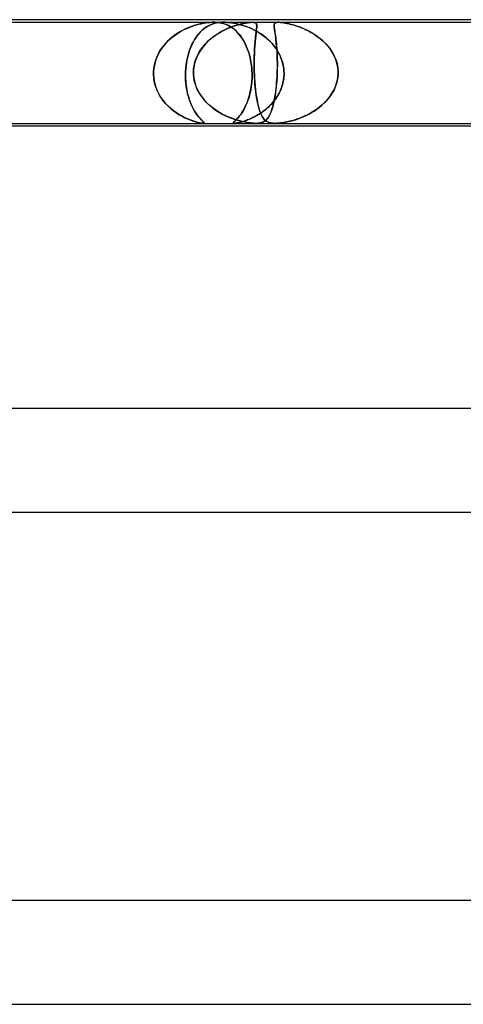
# Model space of a CAD drawing. Header units: millimetres. Extents: x -660 to 660, y -2 to 380.
# Tile 49 of 103: x -107 to -89, y 342 to 380. Entities that reach past the tile are written whole.
import ezdxf

# ---------------------------------------------------------------- set-up
doc = ezdxf.new("R2010")
doc.units = ezdxf.units.MM
doc.layers.add('HIDDEN', color=7, linetype='Continuous')
doc.layers.add('THICK', color=7, linetype='Continuous')

msp = doc.modelspace()

# ---------------------------------------------------------------- linework, layer by layer
at = {"layer": 'HIDDEN'}
for p, q in [((-111.053, 379.9), (-99.079, 379.9)), ((-100.147, 379.654), (-100.253, 379.602)), ((-100.226, 379.616), (-100.127, 379.663)), ((-100.042, 379.699), (-100.147, 379.654)), ((-100.127, 379.663), (-100.03, 379.704)), ((-99.939, 379.739), (-100.042, 379.699)), ((-100.03, 379.704), (-99.934, 379.741)), ((-99.838, 379.773), (-99.939, 379.739)), ((-99.934, 379.741), (-99.84, 379.772)), ((-99.84, 379.772), (-99.749, 379.8)), ((-99.74, 379.802), (-99.838, 379.773)), ((-99.749, 379.8), (-99.659, 379.824)), ((-99.642, 379.828), (-99.74, 379.802)), ((-99.659, 379.824), (-99.566, 379.845)), ((-99.547, 379.849), (-99.642, 379.828)), ((-99.566, 379.845), (-99.472, 379.863)), ((-99.454, 379.867), (-99.547, 379.849)), ((-99.467, 379.642), (-99.52, 379.596)), ((-99.508, 379.607), (-99.451, 379.654)), ((-99.472, 379.863), (-99.378, 379.878)), ((-99.413, 379.683), (-99.467, 379.642)), ((-99.366, 379.88), (-99.454, 379.867)), ((-99.451, 379.654), (-99.393, 379.697)), ((-99.359, 379.72), (-99.413, 379.683)), ((-99.393, 379.697), (-99.335, 379.735)), ((-99.378, 379.878), (-99.292, 379.889)), ((-99.286, 379.889), (-99.366, 379.88)), ((-99.305, 379.752), (-99.359, 379.72)), ((-99.335, 379.735), (-99.277, 379.767)), ((-99.251, 379.781), (-99.305, 379.752)), ((-99.292, 379.889), (-99.213, 379.895)), ((-99.212, 379.895), (-99.286, 379.889)), ((-99.277, 379.767), (-99.219, 379.796)), ((-99.197, 379.806), (-99.251, 379.781)), ((-99.219, 379.796), (-99.162, 379.82)), ((-99.213, 379.895), (-99.141, 379.899)), ((-99.145, 379.899), (-99.212, 379.895)), ((-99.142, 379.827), (-99.197, 379.806)), ((-99.162, 379.82), (-99.101, 379.841)), ((-99.082, 379.9), (-99.145, 379.899)), ((-99.083, 379.847), (-99.142, 379.827)), ((-99.141, 379.899), (-99.075, 379.9)), ((-99.101, 379.841), (-99.036, 379.86)), ((-99.021, 379.864), (-99.083, 379.847)), ((-99.018, 379.899), (-99.082, 379.9)), ((-99.079, 379.9), (-98.692, 379.9)), ((-99.075, 379.9), (-99.014, 379.899)), ((-99.036, 379.86), (-98.967, 379.876)), ((-98.955, 379.878), (-99.021, 379.864)), ((-98.953, 379.895), (-99.018, 379.899)), ((-99.014, 379.899), (-98.953, 379.895)), ((-98.967, 379.876), (-98.897, 379.887)), ((-98.889, 379.888), (-98.955, 379.878)), ((-98.886, 379.889), (-98.953, 379.895)), ((-98.953, 379.895), (-98.891, 379.889)), ((-98.897, 379.887), (-98.827, 379.895)), ((-98.891, 379.889), (-98.827, 379.88)), ((-98.823, 379.895), (-98.889, 379.888)), ((-98.817, 379.878), (-98.886, 379.889)), ((-98.827, 379.895), (-98.759, 379.899)), ((-98.827, 379.88), (-98.761, 379.867)), ((-98.759, 379.899), (-98.823, 379.895)), ((-98.748, 379.863), (-98.817, 379.878)), ((-98.761, 379.867), (-98.695, 379.849)), ((-98.759, 379.899), (-98.691, 379.9)), ((-98.694, 379.9), (-98.759, 379.899)), ((-98.682, 379.845), (-98.748, 379.863)), ((-98.576, 379.644), (-98.73, 379.568)), ((-98.704, 379.582), (-98.626, 379.62)), ((-98.695, 379.849), (-98.63, 379.828)), ((-98.624, 379.899), (-98.694, 379.9)), ((-98.692, 379.9), (-86.718, 379.9)), ((-98.691, 379.9), (-98.623, 379.899)), ((-98.619, 379.824), (-98.682, 379.845)), ((-98.63, 379.828), (-98.566, 379.802)), ((-98.626, 379.62), (-98.55, 379.656)), ((-98.547, 379.895), (-98.624, 379.899)), ((-98.623, 379.899), (-98.552, 379.895)), ((-98.56, 379.8), (-98.619, 379.824)), ((-98.425, 379.708), (-98.576, 379.644)), ((-98.566, 379.802), (-98.504, 379.773)), ((-98.503, 379.772), (-98.56, 379.8)), ((-98.552, 379.895), (-98.475, 379.888)), ((-98.55, 379.656), (-98.475, 379.688)), ((-98.465, 379.887), (-98.547, 379.895)), ((-98.504, 379.773), (-98.442, 379.739)), ((-98.445, 379.741), (-98.503, 379.772)), ((-98.475, 379.888), (-98.391, 379.878)), ((-98.475, 379.688), (-98.401, 379.717)), ((-98.374, 379.876), (-98.465, 379.887)), ((-98.388, 379.704), (-98.445, 379.741)), ((-98.442, 379.739), (-98.38, 379.699)), ((-98.28, 379.76), (-98.425, 379.708)), ((-98.401, 379.717), (-98.328, 379.744)), ((-98.391, 379.878), (-98.302, 379.864)), ((-98.33, 379.663), (-98.388, 379.704)), ((-98.38, 379.699), (-98.318, 379.654)), ((-98.281, 379.86), (-98.374, 379.876)), ((-98.272, 379.616), (-98.33, 379.663)), ((-98.328, 379.744), (-98.258, 379.768)), ((-98.318, 379.654), (-98.256, 379.602)), ((-98.302, 379.864), (-98.213, 379.847)), ((-98.188, 379.841), (-98.281, 379.86)), ((-98.142, 379.803), (-98.28, 379.76)), ((-98.258, 379.768), (-98.189, 379.789)), ((-98.213, 379.847), (-98.127, 379.827)), ((-98.189, 379.789), (-98.123, 379.808)), ((-98.096, 379.82), (-98.188, 379.841)), ((-98.011, 379.838), (-98.142, 379.803)), ((-98.127, 379.827), (-98.043, 379.806)), ((-98.123, 379.808), (-98.06, 379.825)), ((-98.007, 379.796), (-98.096, 379.82)), ((-98.06, 379.825), (-97.994, 379.842)), ((-98.043, 379.806), (-97.957, 379.781)), ((-97.889, 379.864), (-98.011, 379.838)), ((-97.914, 379.767), (-98.007, 379.796)), ((-97.994, 379.842), (-97.923, 379.857)), ((-97.957, 379.781), (-97.87, 379.752)), ((-97.923, 379.857), (-97.85, 379.871)), ((-97.82, 379.735), (-97.914, 379.767)), ((-97.786, 379.882), (-97.889, 379.864)), ((-97.87, 379.752), (-97.78, 379.72)), ((-97.85, 379.871), (-97.777, 379.883)), ((-97.723, 379.697), (-97.82, 379.735)), ((-97.705, 379.893), (-97.786, 379.882)), ((-97.78, 379.72), (-97.689, 379.683)), ((-97.777, 379.883), (-97.707, 379.893)), ((-97.625, 379.654), (-97.723, 379.697)), ((-97.707, 379.893), (-97.642, 379.898)), ((-97.642, 379.898), (-97.705, 379.893)), ((-97.689, 379.683), (-97.597, 379.642)), ((-97.587, 379.9), (-97.642, 379.898)), ((-97.642, 379.898), (-97.587, 379.9)), ((-97.525, 379.607), (-97.625, 379.654)), ((-97.597, 379.642), (-97.505, 379.596)), ((-97.541, 379.898), (-97.587, 379.9)), ((-97.587, 379.9), (-97.542, 379.898)), ((-97.542, 379.898), (-97.504, 379.893)), ((-97.504, 379.893), (-97.541, 379.898)), ((-97.475, 379.883), (-97.504, 379.893)), ((-97.504, 379.893), (-97.472, 379.882)), ((-97.454, 379.871), (-97.475, 379.883)), ((-97.472, 379.882), (-97.446, 379.864)), ((-97.44, 379.857), (-97.454, 379.871)), ((-97.446, 379.864), (-97.429, 379.838)), ((-97.43, 379.842), (-97.44, 379.857)), ((-97.425, 379.644), (-97.434, 379.568)), ((-97.432, 379.582), (-97.427, 379.62)), ((-97.424, 379.825), (-97.43, 379.842)), ((-97.429, 379.838), (-97.419, 379.803)), ((-97.427, 379.62), (-97.424, 379.656)), ((-97.419, 379.708), (-97.425, 379.644)), ((-97.42, 379.808), (-97.424, 379.825)), ((-97.424, 379.656), (-97.42, 379.688)), ((-97.418, 379.789), (-97.42, 379.808)), ((-97.42, 379.688), (-97.418, 379.717)), ((-97.419, 379.803), (-97.417, 379.76)), ((-97.417, 379.76), (-97.419, 379.708)), ((-97.417, 379.768), (-97.418, 379.789)), ((-97.418, 379.717), (-97.417, 379.744)), ((-97.417, 379.744), (-97.417, 379.768)), ((-96.743, 379.796), (-96.744, 379.768)), ((-96.744, 379.754), (-96.743, 379.79)), ((-96.744, 379.768), (-96.743, 379.736)), ((-96.741, 379.712), (-96.744, 379.754)), ((-96.743, 379.79), (-96.739, 379.82)), ((-96.739, 379.82), (-96.743, 379.796)), ((-96.743, 379.736), (-96.74, 379.7)), ((-96.735, 379.663), (-96.741, 379.712)), ((-96.74, 379.7), (-96.735, 379.659)), ((-96.739, 379.82), (-96.731, 379.845)), ((-96.732, 379.841), (-96.739, 379.82)), ((-96.728, 379.607), (-96.735, 379.663)), ((-96.735, 379.659), (-96.729, 379.614)), ((-96.722, 379.858), (-96.732, 379.841)), ((-96.731, 379.845), (-96.717, 379.864)), ((-96.708, 379.872), (-96.722, 379.858)), ((-96.717, 379.864), (-96.699, 379.878)), ((-96.691, 379.882), (-96.708, 379.872)), ((-96.699, 379.878), (-96.678, 379.888)), ((-96.673, 379.889), (-96.691, 379.882)), ((-96.678, 379.888), (-96.655, 379.894)), ((-96.653, 379.894), (-96.673, 379.889)), ((-96.655, 379.894), (-96.632, 379.897)), ((-96.631, 379.897), (-96.653, 379.894)), ((-96.632, 379.897), (-96.605, 379.899)), ((-96.606, 379.899), (-96.631, 379.897)), ((-96.578, 379.9), (-96.606, 379.899)), ((-96.605, 379.899), (-96.576, 379.9)), ((-96.545, 379.899), (-96.578, 379.9)), ((-96.576, 379.9), (-96.544, 379.899)), ((-96.508, 379.897), (-96.545, 379.899)), ((-96.544, 379.899), (-96.509, 379.897)), ((-96.509, 379.897), (-96.472, 379.894)), ((-96.467, 379.894), (-96.508, 379.897)), ((-96.472, 379.894), (-96.429, 379.889)), ((-96.415, 379.888), (-96.467, 379.894)), ((-96.429, 379.889), (-96.377, 379.882)), ((-96.352, 379.878), (-96.415, 379.888)), ((-96.377, 379.882), (-96.316, 379.872)), ((-96.275, 379.864), (-96.352, 379.878)), ((-96.316, 379.872), (-96.245, 379.858)), ((-96.183, 379.845), (-96.275, 379.864)), ((-96.245, 379.858), (-96.166, 379.841)), ((-96.082, 379.82), (-96.183, 379.845)), ((-96.166, 379.841), (-96.082, 379.82)), ((-96.082, 379.82), (-95.995, 379.796)), ((-95.975, 379.79), (-96.082, 379.82)), ((-95.995, 379.796), (-95.904, 379.768)), ((-95.863, 379.754), (-95.975, 379.79)), ((-95.904, 379.768), (-95.81, 379.736)), ((-95.746, 379.712), (-95.863, 379.754)), ((-95.81, 379.736), (-95.715, 379.7)), ((-95.625, 379.663), (-95.746, 379.712)), ((-95.715, 379.7), (-95.617, 379.659)), ((-95.503, 379.607), (-95.625, 379.663)), ((-95.617, 379.659), (-95.517, 379.614)), ((-100.769, 379.251), (-100.859, 379.166)), ((-100.786, 379.236), (-100.7, 379.311)), ((-100.672, 379.333), (-100.769, 379.251)), ((-100.7, 379.311), (-100.61, 379.381)), ((-100.57, 379.41), (-100.672, 379.333)), ((-100.61, 379.381), (-100.517, 379.447)), ((-100.465, 379.481), (-100.57, 379.41)), ((-100.517, 379.447), (-100.422, 379.508)), ((-100.359, 379.545), (-100.465, 379.481)), ((-100.422, 379.508), (-100.325, 379.564)), ((-100.253, 379.602), (-100.359, 379.545)), ((-100.325, 379.564), (-100.226, 379.616)), ((-99.82, 379.226), (-99.773, 379.301)), ((-99.772, 379.302), (-99.817, 379.231)), ((-99.773, 379.301), (-99.723, 379.371)), ((-99.725, 379.369), (-99.772, 379.302)), ((-99.676, 379.432), (-99.725, 379.369)), ((-99.723, 379.371), (-99.672, 379.437)), ((-99.626, 379.491), (-99.676, 379.432)), ((-99.672, 379.437), (-99.619, 379.498)), ((-99.573, 379.546), (-99.626, 379.491)), ((-99.619, 379.498), (-99.565, 379.554)), ((-99.52, 379.596), (-99.573, 379.546)), ((-99.565, 379.554), (-99.508, 379.607)), ((-99.187, 379.265), (-99.326, 379.14)), ((-99.28, 379.183), (-99.214, 379.242)), ((-99.214, 379.242), (-99.146, 379.299)), ((-99.038, 379.38), (-99.187, 379.265)), ((-99.146, 379.299), (-99.076, 379.352)), ((-99.076, 379.352), (-99.004, 379.404)), ((-98.885, 379.481), (-99.038, 379.38)), ((-99.004, 379.404), (-98.931, 379.452)), ((-98.931, 379.452), (-98.856, 379.498)), ((-98.73, 379.568), (-98.885, 379.481)), ((-98.856, 379.498), (-98.78, 379.541)), ((-98.78, 379.541), (-98.704, 379.582)), ((-98.215, 379.564), (-98.272, 379.616)), ((-98.256, 379.602), (-98.195, 379.545)), ((-98.159, 379.508), (-98.215, 379.564)), ((-98.195, 379.545), (-98.135, 379.481)), ((-98.105, 379.447), (-98.159, 379.508)), ((-98.135, 379.481), (-98.076, 379.41)), ((-98.053, 379.381), (-98.105, 379.447)), ((-98.076, 379.41), (-98.018, 379.333)), ((-98.003, 379.311), (-98.053, 379.381)), ((-98.018, 379.333), (-97.964, 379.251)), ((-97.955, 379.236), (-98.003, 379.311)), ((-97.964, 379.251), (-97.914, 379.166)), ((-97.427, 379.554), (-97.525, 379.607)), ((-97.505, 379.596), (-97.412, 379.546)), ((-97.469, 379.265), (-97.481, 379.14)), ((-97.477, 379.183), (-97.471, 379.242)), ((-97.471, 379.242), (-97.465, 379.299)), ((-97.456, 379.38), (-97.469, 379.265)), ((-97.465, 379.299), (-97.459, 379.352)), ((-97.459, 379.352), (-97.454, 379.404)), ((-97.444, 379.481), (-97.456, 379.38)), ((-97.454, 379.404), (-97.448, 379.452)), ((-97.448, 379.452), (-97.442, 379.498)), ((-97.434, 379.568), (-97.444, 379.481)), ((-97.442, 379.498), (-97.437, 379.541)), ((-97.437, 379.541), (-97.432, 379.582)), ((-97.331, 379.498), (-97.427, 379.554)), ((-97.412, 379.546), (-97.32, 379.491)), ((-97.237, 379.437), (-97.331, 379.498)), ((-97.32, 379.491), (-97.23, 379.432)), ((-97.146, 379.371), (-97.237, 379.437)), ((-97.23, 379.432), (-97.143, 379.369)), ((-97.058, 379.301), (-97.146, 379.371)), ((-97.143, 379.369), (-97.059, 379.302)), ((-97.059, 379.302), (-96.978, 379.231)), ((-96.973, 379.226), (-97.058, 379.301)), ((-96.729, 379.614), (-96.722, 379.564)), ((-96.719, 379.543), (-96.728, 379.607)), ((-96.722, 379.564), (-96.714, 379.508)), ((-96.708, 379.472), (-96.719, 379.543)), ((-96.714, 379.508), (-96.705, 379.448)), ((-96.697, 379.393), (-96.708, 379.472)), ((-96.705, 379.448), (-96.696, 379.382)), ((-96.686, 379.305), (-96.697, 379.393)), ((-96.696, 379.382), (-96.686, 379.311)), ((-96.686, 379.311), (-96.677, 379.235)), ((-96.674, 379.209), (-96.686, 379.305)), ((-95.517, 379.614), (-95.417, 379.564)), ((-95.379, 379.543), (-95.503, 379.607)), ((-95.417, 379.564), (-95.316, 379.508)), ((-95.255, 379.472), (-95.379, 379.543)), ((-95.316, 379.508), (-95.216, 379.448)), ((-95.133, 379.393), (-95.255, 379.472)), ((-95.216, 379.448), (-95.118, 379.382)), ((-95.013, 379.305), (-95.133, 379.393)), ((-95.118, 379.382), (-95.021, 379.311)), ((-95.021, 379.311), (-94.926, 379.235)), ((-94.896, 379.209), (-95.013, 379.305)), ((-101.092, 378.887), (-101.157, 378.787)), ((-101.154, 378.792), (-101.09, 378.89)), ((-101.021, 378.983), (-101.092, 378.887)), ((-101.09, 378.89), (-101.021, 378.983)), ((-100.943, 379.077), (-101.021, 378.983)), ((-101.021, 378.983), (-100.947, 379.072)), ((-100.947, 379.072), (-100.868, 379.156)), ((-100.859, 379.166), (-100.943, 379.077)), ((-100.868, 379.156), (-100.786, 379.236)), ((-100.021, 378.785), (-99.986, 378.883)), ((-99.976, 378.909), (-100.009, 378.819)), ((-99.986, 378.883), (-99.948, 378.975)), ((-99.939, 378.995), (-99.976, 378.909)), ((-99.948, 378.975), (-99.908, 379.064)), ((-99.901, 379.078), (-99.939, 378.995)), ((-99.908, 379.064), (-99.865, 379.147)), ((-99.86, 379.157), (-99.901, 379.078)), ((-99.865, 379.147), (-99.82, 379.226)), ((-99.817, 379.231), (-99.86, 379.157)), ((-99.573, 378.848), (-99.52, 378.92)), ((-99.453, 379.003), (-99.567, 378.856)), ((-99.52, 378.92), (-99.464, 378.99)), ((-99.464, 378.99), (-99.406, 379.057)), ((-99.326, 379.14), (-99.453, 379.003)), ((-99.406, 379.057), (-99.344, 379.121)), ((-99.344, 379.121), (-99.28, 379.183)), ((-97.909, 379.156), (-97.955, 379.236)), ((-97.914, 379.166), (-97.867, 379.077)), ((-97.865, 379.072), (-97.909, 379.156)), ((-97.867, 379.077), (-97.823, 378.983)), ((-97.823, 378.983), (-97.865, 379.072)), ((-97.785, 378.89), (-97.823, 378.983)), ((-97.823, 378.983), (-97.783, 378.887)), ((-97.749, 378.792), (-97.785, 378.89)), ((-97.783, 378.887), (-97.747, 378.787)), ((-97.492, 379.003), (-97.502, 378.856)), ((-97.502, 378.848), (-97.498, 378.92)), ((-97.498, 378.92), (-97.493, 378.99)), ((-97.493, 378.99), (-97.488, 379.057)), ((-97.481, 379.14), (-97.492, 379.003)), ((-97.488, 379.057), (-97.483, 379.121)), ((-97.483, 379.121), (-97.477, 379.183)), ((-96.978, 379.231), (-96.9, 379.157)), ((-96.891, 379.147), (-96.973, 379.226)), ((-96.9, 379.157), (-96.826, 379.078)), ((-96.814, 379.064), (-96.891, 379.147)), ((-96.826, 379.078), (-96.757, 378.995)), ((-96.741, 378.975), (-96.814, 379.064)), ((-96.757, 378.995), (-96.691, 378.909)), ((-96.673, 378.883), (-96.741, 378.975)), ((-96.691, 378.909), (-96.631, 378.819)), ((-96.677, 379.235), (-96.668, 379.153)), ((-96.663, 379.104), (-96.674, 379.209)), ((-96.61, 378.785), (-96.673, 378.883)), ((-96.668, 379.153), (-96.659, 379.068)), ((-96.652, 378.991), (-96.663, 379.104)), ((-96.659, 379.068), (-96.651, 378.977)), ((-96.643, 378.87), (-96.652, 378.991)), ((-96.651, 378.977), (-96.644, 378.882)), ((-96.644, 378.882), (-96.637, 378.783)), ((-96.634, 378.741), (-96.643, 378.87)), ((-94.926, 379.235), (-94.836, 379.153)), ((-94.785, 379.104), (-94.896, 379.209)), ((-94.836, 379.153), (-94.75, 379.068)), ((-94.681, 378.991), (-94.785, 379.104)), ((-94.75, 379.068), (-94.67, 378.977)), ((-94.586, 378.87), (-94.681, 378.991)), ((-94.67, 378.977), (-94.596, 378.882)), ((-94.596, 378.882), (-94.527, 378.783)), ((-94.501, 378.741), (-94.586, 378.87)), ((-101.266, 378.576), (-101.309, 378.466)), ((-101.307, 378.471), (-101.263, 378.582)), ((-101.215, 378.683), (-101.266, 378.576)), ((-101.263, 378.582), (-101.212, 378.689)), ((-101.157, 378.787), (-101.215, 378.683)), ((-101.212, 378.689), (-101.154, 378.792)), ((-100.093, 378.53), (-100.115, 378.427)), ((-100.107, 378.467), (-100.082, 378.577)), ((-100.068, 378.629), (-100.093, 378.53)), ((-100.082, 378.577), (-100.053, 378.683)), ((-100.04, 378.726), (-100.068, 378.629)), ((-100.053, 378.683), (-100.021, 378.785)), ((-100.009, 378.819), (-100.04, 378.726)), ((-99.745, 378.533), (-99.805, 378.36)), ((-99.778, 378.447), (-99.745, 378.532)), ((-99.665, 378.699), (-99.745, 378.533)), ((-99.745, 378.532), (-99.708, 378.615)), ((-99.708, 378.615), (-99.667, 378.695)), ((-99.667, 378.695), (-99.622, 378.773)), ((-99.567, 378.856), (-99.665, 378.699)), ((-99.622, 378.773), (-99.573, 378.848)), ((-97.716, 378.689), (-97.749, 378.792)), ((-97.747, 378.787), (-97.714, 378.683)), ((-97.687, 378.582), (-97.716, 378.689)), ((-97.714, 378.683), (-97.685, 378.576)), ((-97.661, 378.471), (-97.687, 378.582)), ((-97.685, 378.576), (-97.66, 378.466)), ((-97.514, 378.533), (-97.517, 378.36)), ((-97.516, 378.447), (-97.515, 378.532)), ((-97.515, 378.532), (-97.512, 378.615)), ((-97.509, 378.699), (-97.514, 378.533)), ((-97.512, 378.615), (-97.509, 378.695)), ((-97.502, 378.856), (-97.509, 378.699)), ((-97.509, 378.695), (-97.506, 378.773)), ((-97.506, 378.773), (-97.502, 378.848)), ((-96.637, 378.783), (-96.631, 378.68)), ((-96.628, 378.604), (-96.634, 378.741)), ((-96.631, 378.819), (-96.576, 378.726)), ((-96.631, 378.68), (-96.627, 378.572)), ((-96.623, 378.461), (-96.628, 378.604)), ((-96.627, 378.572), (-96.623, 378.462)), ((-96.553, 378.683), (-96.61, 378.785)), ((-96.576, 378.726), (-96.526, 378.629)), ((-96.502, 378.577), (-96.553, 378.683)), ((-96.526, 378.629), (-96.482, 378.53)), ((-96.459, 378.467), (-96.502, 378.577)), ((-96.482, 378.53), (-96.445, 378.427)), ((-94.527, 378.783), (-94.466, 378.68)), ((-94.427, 378.604), (-94.501, 378.741)), ((-94.466, 378.68), (-94.412, 378.572)), ((-94.367, 378.461), (-94.427, 378.604)), ((-94.412, 378.572), (-94.367, 378.462)), ((-101.401, 378), (-101.391, 378.121)), ((-101.391, 378.118), (-101.401, 378)), ((-101.391, 378.121), (-101.372, 378.24)), ((-101.372, 378.236), (-101.391, 378.118)), ((-101.372, 378.24), (-101.344, 378.357)), ((-101.345, 378.352), (-101.372, 378.236)), ((-101.309, 378.466), (-101.345, 378.352)), ((-101.344, 378.357), (-101.307, 378.471)), ((-100.165, 378), (-100.157, 378.12)), ((-100.158, 378.108), (-100.165, 378)), ((-100.147, 378.215), (-100.158, 378.108)), ((-100.157, 378.12), (-100.145, 378.238)), ((-100.133, 378.322), (-100.147, 378.215)), ((-100.145, 378.238), (-100.128, 378.354)), ((-100.115, 378.427), (-100.133, 378.322)), ((-100.128, 378.354), (-100.107, 378.467)), ((-99.844, 378.181), (-99.861, 378)), ((-99.855, 378.092), (-99.844, 378.183)), ((-99.805, 378.36), (-99.844, 378.181)), ((-99.844, 378.183), (-99.827, 378.272)), ((-99.827, 378.272), (-99.805, 378.361)), ((-99.805, 378.361), (-99.778, 378.447)), ((-97.64, 378.357), (-97.661, 378.471)), ((-97.66, 378.466), (-97.639, 378.352)), ((-97.623, 378.24), (-97.64, 378.357)), ((-97.639, 378.352), (-97.622, 378.236)), ((-97.61, 378.121), (-97.623, 378.24)), ((-97.622, 378.236), (-97.61, 378.118)), ((-97.602, 378), (-97.61, 378.121)), ((-97.61, 378.118), (-97.602, 378)), ((-97.517, 378.361), (-97.516, 378.447)), ((-97.517, 378.272), (-97.517, 378.361)), ((-97.517, 378.36), (-97.517, 378.181)), ((-97.517, 378.183), (-97.517, 378.272)), ((-97.515, 378.092), (-97.517, 378.183)), ((-97.517, 378.181), (-97.513, 378)), ((-96.624, 378), (-96.621, 378.158)), ((-96.622, 378.118), (-96.624, 378)), ((-96.623, 378.462), (-96.621, 378.35)), ((-96.621, 378.312), (-96.623, 378.461)), ((-96.621, 378.235), (-96.622, 378.118)), ((-96.621, 378.35), (-96.621, 378.235)), ((-96.621, 378.158), (-96.621, 378.312)), ((-96.423, 378.354), (-96.459, 378.467)), ((-96.445, 378.427), (-96.414, 378.322)), ((-96.395, 378.238), (-96.423, 378.354)), ((-96.414, 378.322), (-96.391, 378.215)), ((-96.376, 378.12), (-96.395, 378.238)), ((-96.391, 378.215), (-96.375, 378.108)), ((-96.366, 378), (-96.376, 378.12)), ((-96.375, 378.108), (-96.366, 378)), ((-94.367, 378.462), (-94.33, 378.35)), ((-94.32, 378.312), (-94.367, 378.461)), ((-94.33, 378.35), (-94.303, 378.235)), ((-94.29, 378.158), (-94.32, 378.312)), ((-94.303, 378.235), (-94.285, 378.118)), ((-94.276, 378), (-94.29, 378.158)), ((-94.285, 378.118), (-94.276, 378)), ((-101.402, 377.983), (-101.403, 377.967)), ((-101.403, 377.967), (-101.402, 377.983)), ((-101.403, 377.967), (-101.403, 377.95)), ((-101.403, 377.95), (-101.403, 377.967)), ((-101.403, 377.95), (-101.403, 377.933)), ((-101.403, 377.933), (-101.403, 377.95)), ((-101.403, 377.933), (-101.403, 377.917)), ((-101.403, 377.917), (-101.403, 377.933)), ((-101.403, 377.917), (-101.403, 377.9)), ((-101.403, 377.9), (-101.403, 377.917)), ((-101.403, 377.9), (-101.392, 377.741)), ((-101.394, 377.758), (-101.403, 377.9)), ((-101.401, 378), (-101.402, 377.983)), ((-101.402, 377.983), (-101.401, 378)), ((-101.373, 377.617), (-101.394, 377.758)), ((-101.392, 377.741), (-101.366, 377.584)), ((-100.168, 377.933), (-100.167, 377.95)), ((-100.167, 377.95), (-100.168, 377.933)), ((-100.168, 377.917), (-100.168, 377.933)), ((-100.168, 377.933), (-100.168, 377.917)), ((-100.168, 377.9), (-100.168, 377.917)), ((-100.168, 377.917), (-100.168, 377.9)), ((-100.168, 377.786), (-100.168, 377.9)), ((-100.168, 377.9), (-100.168, 377.81)), ((-100.168, 377.81), (-100.166, 377.72)), ((-100.164, 377.673), (-100.168, 377.786)), ((-100.167, 377.967), (-100.166, 377.983)), ((-100.166, 377.983), (-100.167, 377.967)), ((-100.167, 377.95), (-100.167, 377.967)), ((-100.167, 377.967), (-100.167, 377.95)), ((-100.166, 377.983), (-100.165, 378)), ((-100.165, 378), (-100.166, 377.983)), ((-99.861, 377.983), (-99.862, 377.967)), ((-99.862, 377.967), (-99.861, 377.983)), ((-99.862, 377.967), (-99.862, 377.95)), ((-99.862, 377.95), (-99.862, 377.967)), ((-99.862, 377.95), (-99.861, 377.933)), ((-99.861, 377.933), (-99.862, 377.95)), ((-99.861, 378), (-99.855, 378.092)), ((-99.861, 378), (-99.861, 377.983)), ((-99.861, 377.983), (-99.861, 378)), ((-99.861, 377.933), (-99.861, 377.917)), ((-99.861, 377.917), (-99.861, 377.933)), ((-99.861, 377.917), (-99.86, 377.9)), ((-99.86, 377.9), (-99.861, 377.917)), ((-99.86, 377.9), (-99.845, 377.743)), ((-99.85, 377.778), (-99.86, 377.9)), ((-99.83, 377.658), (-99.85, 377.778)), ((-99.845, 377.743), (-99.814, 377.588)), ((-97.6, 377.741), (-97.61, 377.584)), ((-97.607, 377.617), (-97.6, 377.758)), ((-97.601, 377.983), (-97.602, 378)), ((-97.602, 378), (-97.601, 377.983)), ((-97.6, 377.967), (-97.601, 377.983)), ((-97.601, 377.983), (-97.6, 377.967)), ((-97.6, 377.95), (-97.6, 377.967)), ((-97.6, 377.967), (-97.6, 377.95)), ((-97.599, 377.933), (-97.6, 377.95)), ((-97.6, 377.95), (-97.599, 377.933)), ((-97.6, 377.758), (-97.599, 377.9)), ((-97.599, 377.9), (-97.6, 377.741)), ((-97.599, 377.917), (-97.599, 377.933)), ((-97.599, 377.933), (-97.599, 377.917)), ((-97.599, 377.9), (-97.599, 377.917)), ((-97.599, 377.917), (-97.599, 377.9)), ((-97.513, 378), (-97.515, 378.092)), ((-97.512, 377.983), (-97.513, 378)), ((-97.513, 378), (-97.512, 377.983)), ((-97.512, 377.967), (-97.512, 377.983)), ((-97.512, 377.983), (-97.512, 377.967)), ((-97.511, 377.95), (-97.512, 377.967)), ((-97.512, 377.967), (-97.511, 377.95)), ((-97.511, 377.933), (-97.511, 377.95)), ((-97.511, 377.95), (-97.511, 377.933)), ((-97.51, 377.917), (-97.511, 377.933)), ((-97.511, 377.933), (-97.51, 377.917)), ((-97.509, 377.9), (-97.51, 377.917)), ((-97.51, 377.917), (-97.509, 377.9)), ((-97.504, 377.778), (-97.509, 377.9)), ((-97.509, 377.9), (-97.502, 377.743)), ((-97.496, 377.658), (-97.504, 377.778)), ((-97.502, 377.743), (-97.491, 377.588)), ((-96.634, 377.775), (-96.642, 377.652)), ((-96.64, 377.673), (-96.633, 377.786)), ((-96.628, 377.9), (-96.634, 377.775)), ((-96.633, 377.786), (-96.628, 377.9)), ((-96.628, 377.9), (-96.627, 377.917)), ((-96.627, 377.917), (-96.628, 377.9)), ((-96.627, 377.933), (-96.626, 377.95)), ((-96.626, 377.95), (-96.627, 377.933)), ((-96.627, 377.917), (-96.627, 377.933)), ((-96.627, 377.933), (-96.627, 377.917)), ((-96.626, 377.95), (-96.625, 377.967)), ((-96.625, 377.967), (-96.626, 377.95)), ((-96.625, 377.983), (-96.624, 378)), ((-96.624, 378), (-96.625, 377.983)), ((-96.625, 377.967), (-96.625, 377.983)), ((-96.625, 377.983), (-96.625, 377.967)), ((-96.384, 377.673), (-96.37, 377.786)), ((-96.368, 377.81), (-96.377, 377.72)), ((-96.37, 377.786), (-96.364, 377.9)), ((-96.364, 377.9), (-96.368, 377.81)), ((-96.366, 378), (-96.365, 377.983)), ((-96.365, 377.983), (-96.366, 378)), ((-96.365, 377.983), (-96.364, 377.967)), ((-96.364, 377.967), (-96.365, 377.983)), ((-96.364, 377.967), (-96.364, 377.95)), ((-96.364, 377.95), (-96.364, 377.967)), ((-96.364, 377.95), (-96.364, 377.933)), ((-96.364, 377.933), (-96.364, 377.95)), ((-96.364, 377.933), (-96.364, 377.917)), ((-96.364, 377.917), (-96.364, 377.933)), ((-96.364, 377.917), (-96.364, 377.9)), ((-96.364, 377.9), (-96.364, 377.917)), ((-94.287, 377.775), (-94.309, 377.652)), ((-94.304, 377.673), (-94.286, 377.786)), ((-94.277, 377.9), (-94.287, 377.775)), ((-94.286, 377.786), (-94.277, 377.9)), ((-94.276, 377.917), (-94.277, 377.9)), ((-94.277, 377.9), (-94.276, 377.917)), ((-94.276, 378), (-94.276, 377.983)), ((-94.276, 377.983), (-94.276, 378)), ((-94.276, 377.983), (-94.276, 377.967)), ((-94.276, 377.967), (-94.276, 377.983)), ((-94.276, 377.967), (-94.276, 377.95)), ((-94.276, 377.95), (-94.276, 377.967)), ((-94.276, 377.95), (-94.276, 377.933)), ((-94.276, 377.933), (-94.276, 377.95)), ((-94.276, 377.933), (-94.276, 377.917)), ((-94.276, 377.917), (-94.276, 377.933)), ((-101.34, 377.478), (-101.373, 377.617)), ((-101.366, 377.584), (-101.325, 377.432)), ((-101.295, 377.344), (-101.34, 377.478)), ((-101.325, 377.432), (-101.271, 377.286)), ((-101.239, 377.214), (-101.295, 377.344)), ((-100.166, 377.72), (-100.161, 377.632)), ((-100.155, 377.561), (-100.164, 377.673)), ((-100.161, 377.632), (-100.154, 377.545)), ((-100.143, 377.451), (-100.155, 377.561)), ((-100.154, 377.545), (-100.144, 377.46)), ((-100.144, 377.46), (-100.132, 377.377)), ((-100.127, 377.343), (-100.143, 377.451)), ((-100.132, 377.377), (-100.118, 377.295)), ((-100.107, 377.239), (-100.127, 377.343)), ((-99.8, 377.54), (-99.83, 377.658)), ((-99.814, 377.588), (-99.766, 377.437)), ((-99.761, 377.423), (-99.8, 377.54)), ((-99.766, 377.437), (-99.704, 377.294)), ((-99.712, 377.31), (-99.761, 377.423)), ((-97.665, 377.214), (-97.64, 377.344)), ((-97.627, 377.432), (-97.651, 377.286)), ((-97.64, 377.344), (-97.621, 377.478)), ((-97.61, 377.584), (-97.627, 377.432)), ((-97.621, 377.478), (-97.607, 377.617)), ((-97.487, 377.54), (-97.496, 377.658)), ((-97.491, 377.588), (-97.478, 377.437)), ((-97.477, 377.423), (-97.487, 377.54)), ((-97.478, 377.437), (-97.464, 377.294)), ((-97.465, 377.31), (-97.477, 377.423)), ((-96.683, 377.238), (-96.67, 377.343)), ((-96.663, 377.413), (-96.675, 377.299)), ((-96.67, 377.343), (-96.659, 377.45)), ((-96.651, 377.531), (-96.663, 377.413)), ((-96.659, 377.45), (-96.649, 377.56)), ((-96.642, 377.652), (-96.651, 377.531)), ((-96.649, 377.56), (-96.64, 377.673)), ((-96.517, 377.239), (-96.473, 377.343)), ((-96.461, 377.377), (-96.492, 377.295)), ((-96.473, 377.343), (-96.436, 377.451)), ((-96.433, 377.46), (-96.461, 377.377)), ((-96.436, 377.451), (-96.406, 377.561)), ((-96.41, 377.545), (-96.433, 377.46)), ((-96.391, 377.632), (-96.41, 377.545)), ((-96.406, 377.561), (-96.384, 377.673)), ((-96.377, 377.72), (-96.391, 377.632)), ((-94.464, 377.238), (-94.412, 377.343)), ((-94.382, 377.413), (-94.433, 377.299)), ((-94.412, 377.343), (-94.368, 377.45)), ((-94.341, 377.531), (-94.382, 377.413)), ((-94.368, 377.45), (-94.332, 377.56)), ((-94.309, 377.652), (-94.341, 377.531)), ((-94.332, 377.56), (-94.304, 377.673)), ((-101.271, 377.286), (-101.205, 377.147)), ((-101.174, 377.091), (-101.239, 377.214)), ((-101.205, 377.147), (-101.128, 377.016)), ((-101.1, 376.973), (-101.174, 377.091)), ((-101.128, 377.016), (-101.042, 376.893)), ((-101.018, 376.862), (-101.1, 376.973)), ((-100.118, 377.295), (-100.102, 377.216)), ((-100.085, 377.138), (-100.107, 377.239)), ((-100.102, 377.216), (-100.085, 377.139)), ((-100.085, 377.139), (-100.066, 377.064)), ((-100.059, 377.042), (-100.085, 377.138)), ((-100.066, 377.064), (-100.045, 376.992)), ((-100.031, 376.949), (-100.059, 377.042)), ((-100.045, 376.992), (-100.023, 376.923)), ((-99.655, 377.201), (-99.712, 377.31)), ((-99.704, 377.294), (-99.629, 377.157)), ((-99.59, 377.095), (-99.655, 377.201)), ((-99.629, 377.157), (-99.542, 377.027)), ((-99.517, 376.993), (-99.59, 377.095)), ((-99.542, 377.027), (-99.446, 376.905)), ((-99.438, 376.896), (-99.517, 376.993)), ((-97.767, 376.862), (-97.729, 376.973)), ((-97.716, 377.016), (-97.755, 376.893)), ((-97.729, 376.973), (-97.695, 377.091)), ((-97.681, 377.147), (-97.716, 377.016)), ((-97.695, 377.091), (-97.665, 377.214)), ((-97.651, 377.286), (-97.681, 377.147)), ((-97.452, 377.201), (-97.465, 377.31)), ((-97.464, 377.294), (-97.446, 377.157)), ((-97.438, 377.095), (-97.452, 377.201)), ((-97.446, 377.157), (-97.427, 377.027)), ((-97.422, 376.993), (-97.438, 377.095)), ((-97.427, 377.027), (-97.406, 376.905)), ((-97.405, 376.896), (-97.422, 376.993)), ((-96.722, 376.986), (-96.74, 376.891)), ((-96.729, 376.947), (-96.713, 377.04)), ((-96.705, 377.086), (-96.722, 376.986)), ((-96.713, 377.04), (-96.697, 377.137)), ((-96.69, 377.19), (-96.705, 377.086)), ((-96.655, 376.992), (-96.703, 376.923)), ((-96.697, 377.137), (-96.683, 377.238)), ((-96.675, 377.299), (-96.69, 377.19)), ((-96.685, 376.949), (-96.623, 377.042)), ((-96.61, 377.064), (-96.655, 376.992)), ((-96.623, 377.042), (-96.567, 377.138)), ((-96.567, 377.139), (-96.61, 377.064)), ((-96.567, 377.138), (-96.517, 377.239)), ((-96.528, 377.216), (-96.567, 377.139)), ((-96.492, 377.295), (-96.528, 377.216)), ((-94.631, 376.986), (-94.71, 376.891)), ((-94.663, 376.947), (-94.59, 377.04)), ((-94.558, 377.086), (-94.631, 376.986)), ((-94.59, 377.04), (-94.524, 377.137)), ((-94.491, 377.19), (-94.558, 377.086)), ((-94.524, 377.137), (-94.464, 377.238)), ((-94.433, 377.299), (-94.491, 377.19)), ((-101.042, 376.893), (-100.948, 376.778)), ((-100.929, 376.757), (-101.018, 376.862)), ((-100.948, 376.778), (-100.847, 376.671)), ((-100.834, 376.659), (-100.929, 376.757)), ((-100.847, 376.671), (-100.741, 376.573)), ((-100.735, 376.569), (-100.834, 376.659)), ((-100.001, 376.86), (-100.031, 376.949)), ((-100.023, 376.923), (-100, 376.856)), ((-99.968, 376.775), (-100.001, 376.86)), ((-100, 376.856), (-99.975, 376.792)), ((-99.975, 376.792), (-99.95, 376.731)), ((-99.934, 376.695), (-99.968, 376.775)), ((-99.95, 376.731), (-99.924, 376.672)), ((-99.898, 376.619), (-99.934, 376.695)), ((-99.924, 376.672), (-99.897, 376.616)), ((-99.86, 376.547), (-99.898, 376.619)), ((-99.897, 376.616), (-99.869, 376.563)), ((-99.446, 376.905), (-99.34, 376.791)), ((-99.353, 376.804), (-99.438, 376.896)), ((-99.262, 376.717), (-99.353, 376.804)), ((-99.34, 376.791), (-99.227, 376.685)), ((-99.166, 376.634), (-99.262, 376.717)), ((-99.227, 376.685), (-99.107, 376.588)), ((-99.066, 376.557), (-99.166, 376.634)), ((-99.107, 376.588), (-98.982, 376.498)), ((-97.897, 376.569), (-97.851, 376.659)), ((-97.845, 376.671), (-97.894, 376.573)), ((-97.851, 376.659), (-97.808, 376.757)), ((-97.799, 376.778), (-97.845, 376.671)), ((-97.808, 376.757), (-97.767, 376.862)), ((-97.755, 376.893), (-97.799, 376.778)), ((-97.406, 376.905), (-97.384, 376.791)), ((-97.386, 376.804), (-97.405, 376.896)), ((-97.367, 376.717), (-97.386, 376.804)), ((-97.384, 376.791), (-97.359, 376.685)), ((-97.346, 376.634), (-97.367, 376.717)), ((-97.359, 376.685), (-97.333, 376.588)), ((-97.324, 376.557), (-97.346, 376.634)), ((-97.333, 376.588), (-97.305, 376.498)), ((-97.059, 376.547), (-96.977, 376.619)), ((-96.979, 376.616), (-97.039, 376.563)), ((-96.92, 376.672), (-96.979, 376.616)), ((-96.977, 376.619), (-96.898, 376.695)), ((-96.863, 376.731), (-96.92, 376.672)), ((-96.898, 376.695), (-96.823, 376.775)), ((-96.808, 376.792), (-96.863, 376.731)), ((-96.83, 376.544), (-96.807, 376.616)), ((-96.823, 376.775), (-96.752, 376.86)), ((-96.801, 376.638), (-96.823, 376.563)), ((-96.754, 376.856), (-96.808, 376.792)), ((-96.807, 376.616), (-96.786, 376.692)), ((-96.78, 376.717), (-96.801, 376.638)), ((-96.786, 376.692), (-96.766, 376.772)), ((-96.759, 376.802), (-96.78, 376.717)), ((-96.766, 376.772), (-96.747, 376.857)), ((-96.74, 376.891), (-96.759, 376.802)), ((-96.703, 376.923), (-96.754, 376.856)), ((-96.752, 376.86), (-96.685, 376.949)), ((-96.747, 376.857), (-96.729, 376.947)), ((-95.102, 376.544), (-95.005, 376.616)), ((-94.977, 376.638), (-95.074, 376.563)), ((-95.005, 376.616), (-94.913, 376.692)), ((-94.884, 376.717), (-94.977, 376.638)), ((-94.913, 376.692), (-94.824, 376.772)), ((-94.794, 376.802), (-94.884, 376.717)), ((-94.824, 376.772), (-94.741, 376.857)), ((-94.71, 376.891), (-94.794, 376.802)), ((-94.741, 376.857), (-94.663, 376.947)), ((-100.741, 376.573), (-100.631, 376.484)), ((-100.634, 376.486), (-100.735, 376.569)), ((-100.53, 376.412), (-100.634, 376.486)), ((-100.631, 376.484), (-100.52, 376.404)), ((-100.426, 376.344), (-100.53, 376.412)), ((-100.52, 376.404), (-100.409, 376.334)), ((-100.322, 376.284), (-100.426, 376.344)), ((-100.409, 376.334), (-100.299, 376.271)), ((-100.22, 376.23), (-100.322, 376.284)), ((-100.299, 376.271), (-100.192, 376.217)), ((-100.12, 376.184), (-100.22, 376.23)), ((-100.192, 376.217), (-100.089, 376.17)), ((-99.869, 376.563), (-99.841, 376.513)), ((-99.822, 376.48), (-99.86, 376.547)), ((-99.841, 376.513), (-99.813, 376.465)), ((-99.783, 376.417), (-99.822, 376.48)), ((-99.813, 376.465), (-99.785, 376.42)), ((-99.785, 376.42), (-99.757, 376.378)), ((-99.744, 376.359), (-99.783, 376.417)), ((-99.757, 376.378), (-99.729, 376.338)), ((-99.704, 376.305), (-99.744, 376.359)), ((-99.729, 376.338), (-99.701, 376.301)), ((-99.665, 376.256), (-99.704, 376.305)), ((-99.701, 376.301), (-99.674, 376.266)), ((-99.674, 376.266), (-99.647, 376.234)), ((-99.628, 376.212), (-99.665, 376.256)), ((-99.647, 376.234), (-99.621, 376.204)), ((-99.593, 376.173), (-99.628, 376.212)), ((-99.621, 376.204), (-99.596, 376.176)), ((-98.961, 376.484), (-99.066, 376.557)), ((-98.982, 376.498), (-98.855, 376.418)), ((-98.854, 376.417), (-98.961, 376.484)), ((-98.855, 376.418), (-98.727, 376.346)), ((-98.746, 376.357), (-98.854, 376.417)), ((-98.638, 376.302), (-98.746, 376.357)), ((-98.727, 376.346), (-98.6, 376.283)), ((-98.531, 376.252), (-98.638, 376.302)), ((-98.6, 376.283), (-98.474, 376.228)), ((-98.424, 376.208), (-98.531, 376.252)), ((-98.474, 376.228), (-98.351, 376.181)), ((-98.32, 376.17), (-98.424, 376.208)), ((-98.137, 376.217), (-98.18, 376.17)), ((-98.167, 376.184), (-98.126, 376.23)), ((-98.092, 376.271), (-98.137, 376.217)), ((-98.126, 376.23), (-98.082, 376.284)), ((-98.044, 376.334), (-98.092, 376.271)), ((-98.082, 376.284), (-98.037, 376.344)), ((-97.994, 376.404), (-98.044, 376.334)), ((-98.037, 376.344), (-97.99, 376.412)), ((-97.944, 376.484), (-97.994, 376.404)), ((-97.99, 376.412), (-97.943, 376.486)), ((-97.894, 376.573), (-97.944, 376.484)), ((-97.943, 376.486), (-97.897, 376.569)), ((-97.674, 376.173), (-97.588, 376.212)), ((-97.605, 376.204), (-97.666, 376.176)), ((-97.543, 376.234), (-97.605, 376.204)), ((-97.588, 376.212), (-97.5, 376.256)), ((-97.48, 376.266), (-97.543, 376.234)), ((-97.5, 376.256), (-97.41, 376.305)), ((-97.416, 376.301), (-97.48, 376.266)), ((-97.353, 376.338), (-97.416, 376.301)), ((-97.41, 376.305), (-97.32, 376.359)), ((-97.289, 376.378), (-97.353, 376.338)), ((-97.301, 376.484), (-97.324, 376.557)), ((-97.32, 376.359), (-97.231, 376.417)), ((-97.305, 376.498), (-97.277, 376.418)), ((-97.276, 376.417), (-97.301, 376.484)), ((-97.226, 376.42), (-97.289, 376.378)), ((-97.277, 376.418), (-97.247, 376.346)), ((-97.251, 376.357), (-97.276, 376.417)), ((-97.225, 376.302), (-97.251, 376.357)), ((-97.247, 376.346), (-97.216, 376.283)), ((-97.231, 376.417), (-97.144, 376.48)), ((-97.163, 376.465), (-97.226, 376.42)), ((-97.198, 376.252), (-97.225, 376.302)), ((-97.216, 376.283), (-97.183, 376.228)), ((-97.17, 376.208), (-97.198, 376.252)), ((-97.183, 376.228), (-97.15, 376.181)), ((-97.141, 376.17), (-97.17, 376.208)), ((-97.101, 376.513), (-97.163, 376.465)), ((-97.144, 376.48), (-97.059, 376.547)), ((-97.039, 376.563), (-97.101, 376.513)), ((-97.012, 376.175), (-96.983, 376.213)), ((-96.973, 376.228), (-97, 376.189)), ((-96.983, 376.213), (-96.956, 376.255)), ((-96.946, 376.271), (-96.973, 376.228)), ((-96.956, 376.255), (-96.929, 376.303)), ((-96.92, 376.318), (-96.946, 376.271)), ((-96.929, 376.303), (-96.903, 376.355)), ((-96.895, 376.371), (-96.92, 376.318)), ((-96.903, 376.355), (-96.877, 376.413)), ((-96.871, 376.43), (-96.895, 376.371)), ((-96.877, 376.413), (-96.853, 376.476)), ((-96.847, 376.494), (-96.871, 376.43)), ((-96.853, 376.476), (-96.83, 376.544)), ((-96.823, 376.563), (-96.847, 376.494)), ((-95.823, 376.175), (-95.721, 376.213)), ((-95.684, 376.228), (-95.783, 376.189)), ((-95.721, 376.213), (-95.618, 376.255)), ((-95.583, 376.271), (-95.684, 376.228)), ((-95.618, 376.255), (-95.514, 376.303)), ((-95.481, 376.318), (-95.583, 376.271)), ((-95.514, 376.303), (-95.409, 376.355)), ((-95.379, 376.371), (-95.481, 376.318)), ((-95.409, 376.355), (-95.305, 376.413)), ((-95.277, 376.43), (-95.379, 376.371)), ((-95.305, 376.413), (-95.202, 376.476)), ((-95.175, 376.494), (-95.277, 376.43)), ((-95.202, 376.476), (-95.102, 376.544)), ((-95.074, 376.563), (-95.175, 376.494)), ((-100.023, 376.143), (-100.12, 376.184)), ((-100.089, 376.17), (-99.99, 376.13)), ((-99.93, 376.108), (-100.023, 376.143)), ((-99.99, 376.13), (-99.896, 376.096)), ((-99.842, 376.079), (-99.93, 376.108)), ((-99.896, 376.096), (-99.808, 376.068)), ((-99.76, 376.054), (-99.842, 376.079)), ((-99.808, 376.068), (-99.726, 376.045)), ((-99.686, 376.035), (-99.76, 376.054)), ((-99.726, 376.045), (-99.653, 376.027)), ((-99.623, 376.02), (-99.686, 376.035)), ((-99.653, 376.027), (-99.591, 376.014)), ((-99.572, 376.01), (-99.623, 376.02)), ((-99.596, 376.176), (-99.572, 376.151)), ((-99.56, 376.139), (-99.593, 376.173)), ((-99.591, 376.014), (-99.542, 376.006)), ((-99.572, 376.151), (-99.55, 376.129)), ((-99.533, 376.004), (-99.572, 376.01)), ((-99.531, 376.109), (-99.56, 376.139)), ((-99.55, 376.129), (-99.53, 376.108)), ((-99.542, 376.006), (-99.505, 376.001)), ((-99.503, 376.001), (-99.533, 376.004)), ((-99.505, 376.084), (-99.531, 376.109)), ((-99.53, 376.108), (-99.511, 376.09)), ((-99.511, 376.09), (-99.494, 376.074)), ((-99.483, 376.063), (-99.505, 376.084)), ((-99.505, 376.001), (-99.478, 376)), ((-99.479, 376), (-99.503, 376.001)), ((-99.494, 376.074), (-99.48, 376.059)), ((-99.466, 376.045), (-99.483, 376.063)), ((-99.48, 376.059), (-99.467, 376.047)), ((-99.462, 376.001), (-99.479, 376)), ((-99.478, 376), (-99.46, 376.001)), ((-99.467, 376.047), (-99.457, 376.035)), ((-99.454, 376.031), (-99.466, 376.045)), ((-99.451, 376.004), (-99.462, 376.001)), ((-99.46, 376.001), (-99.45, 376.005)), ((-99.457, 376.035), (-99.45, 376.025)), ((-99.447, 376.02), (-99.454, 376.031)), ((-99.446, 376.009), (-99.451, 376.004)), ((-99.45, 376.025), (-99.446, 376.016)), ((-99.45, 376.005), (-99.445, 376.011)), ((-99.445, 376.011), (-99.447, 376.02)), ((-99.446, 376.016), (-99.446, 376.009)), ((-98.351, 376.181), (-98.232, 376.14)), ((-98.319, 376.027), (-98.325, 376.014)), ((-98.325, 376.01), (-98.323, 376.02)), ((-98.325, 376.014), (-98.322, 376.006)), ((-98.32, 376.004), (-98.325, 376.01)), ((-98.323, 376.02), (-98.314, 376.035)), ((-98.322, 376.006), (-98.31, 376.001)), ((-98.218, 376.136), (-98.32, 376.17)), ((-98.309, 376.001), (-98.32, 376.004)), ((-98.305, 376.045), (-98.319, 376.027)), ((-98.314, 376.035), (-98.296, 376.054)), ((-98.31, 376.001), (-98.29, 376)), ((-98.291, 376), (-98.309, 376.001)), ((-98.282, 376.068), (-98.305, 376.045)), ((-98.296, 376.054), (-98.271, 376.079)), ((-98.269, 376.001), (-98.291, 376)), ((-98.29, 376), (-98.265, 376.001)), ((-98.253, 376.096), (-98.282, 376.068)), ((-98.271, 376.079), (-98.241, 376.108)), ((-98.24, 376.004), (-98.269, 376.001)), ((-98.265, 376.001), (-98.233, 376.005)), ((-98.218, 376.13), (-98.253, 376.096)), ((-98.241, 376.108), (-98.206, 376.143)), ((-98.205, 376.009), (-98.24, 376.004)), ((-98.233, 376.005), (-98.195, 376.011)), ((-98.232, 376.14), (-98.118, 376.106)), ((-98.18, 376.17), (-98.218, 376.13)), ((-98.12, 376.106), (-98.218, 376.136)), ((-98.206, 376.143), (-98.167, 376.184)), ((-98.167, 376.016), (-98.205, 376.009)), ((-98.195, 376.011), (-98.151, 376.02)), ((-98.126, 376.025), (-98.167, 376.016)), ((-98.151, 376.02), (-98.1, 376.031)), ((-98.082, 376.035), (-98.126, 376.025)), ((-98.025, 376.081), (-98.12, 376.106)), ((-98.118, 376.106), (-98.006, 376.077)), ((-98.1, 376.031), (-98.043, 376.045)), ((-98.037, 376.047), (-98.082, 376.035)), ((-98.043, 376.045), (-97.98, 376.063)), ((-97.992, 376.059), (-98.037, 376.047)), ((-97.929, 376.059), (-98.025, 376.081)), ((-98.006, 376.077), (-97.897, 376.052)), ((-97.943, 376.074), (-97.992, 376.059)), ((-97.98, 376.063), (-97.911, 376.084)), ((-97.893, 376.09), (-97.943, 376.074)), ((-97.836, 376.04), (-97.929, 376.059)), ((-97.911, 376.084), (-97.836, 376.109)), ((-97.897, 376.052), (-97.791, 376.032)), ((-97.839, 376.108), (-97.893, 376.09)), ((-97.783, 376.129), (-97.839, 376.108)), ((-97.836, 376.109), (-97.757, 376.139)), ((-97.745, 376.025), (-97.836, 376.04)), ((-97.791, 376.032), (-97.69, 376.017)), ((-97.726, 376.151), (-97.783, 376.129)), ((-97.757, 376.139), (-97.674, 376.173)), ((-97.659, 376.013), (-97.745, 376.025)), ((-97.666, 376.176), (-97.726, 376.151)), ((-97.69, 376.017), (-97.598, 376.007)), ((-97.581, 376.006), (-97.659, 376.013)), ((-97.598, 376.007), (-97.517, 376.002)), ((-97.511, 376.001), (-97.581, 376.006)), ((-97.517, 376.002), (-97.446, 376)), ((-97.448, 376), (-97.511, 376.001)), ((-97.389, 376.001), (-97.448, 376)), ((-97.446, 376), (-97.383, 376.002)), ((-97.333, 376.006), (-97.389, 376.001)), ((-97.383, 376.002), (-97.324, 376.007)), ((-97.281, 376.014), (-97.333, 376.006)), ((-97.324, 376.007), (-97.269, 376.016)), ((-97.233, 376.025), (-97.281, 376.014)), ((-97.269, 376.016), (-97.219, 376.03)), ((-97.19, 376.04), (-97.233, 376.025)), ((-97.219, 376.03), (-97.176, 376.046)), ((-97.152, 376.058), (-97.19, 376.04)), ((-97.176, 376.046), (-97.137, 376.066)), ((-97.118, 376.078), (-97.152, 376.058)), ((-97.15, 376.181), (-97.115, 376.14)), ((-97.111, 376.136), (-97.141, 376.17)), ((-97.137, 376.066), (-97.103, 376.087)), ((-97.087, 376.1), (-97.118, 376.078)), ((-97.115, 376.14), (-97.079, 376.106)), ((-97.08, 376.106), (-97.111, 376.136)), ((-97.103, 376.087), (-97.072, 376.112)), ((-97.057, 376.126), (-97.087, 376.1)), ((-97.047, 376.081), (-97.08, 376.106)), ((-97.079, 376.106), (-97.04, 376.077)), ((-97.072, 376.112), (-97.041, 376.141)), ((-97.028, 376.155), (-97.057, 376.126)), ((-97.011, 376.059), (-97.047, 376.081)), ((-97.041, 376.141), (-97.012, 376.175)), ((-97.04, 376.077), (-96.997, 376.052)), ((-97, 376.189), (-97.028, 376.155)), ((-96.971, 376.04), (-97.011, 376.059)), ((-96.997, 376.052), (-96.95, 376.032)), ((-96.926, 376.025), (-96.971, 376.04)), ((-96.95, 376.032), (-96.896, 376.017)), ((-96.878, 376.013), (-96.926, 376.025)), ((-96.896, 376.017), (-96.838, 376.007)), ((-96.826, 376.006), (-96.878, 376.013)), ((-96.838, 376.007), (-96.777, 376.002)), ((-96.772, 376.001), (-96.826, 376.006)), ((-96.777, 376.002), (-96.712, 376)), ((-96.714, 376), (-96.772, 376.001)), ((-96.649, 376.001), (-96.714, 376)), ((-96.712, 376), (-96.642, 376.002)), ((-96.578, 376.006), (-96.649, 376.001)), ((-96.642, 376.002), (-96.565, 376.007)), ((-96.498, 376.014), (-96.578, 376.006)), ((-96.565, 376.007), (-96.479, 376.016)), ((-96.413, 376.025), (-96.498, 376.014)), ((-96.479, 376.016), (-96.387, 376.03)), ((-96.326, 376.04), (-96.413, 376.025)), ((-96.387, 376.03), (-96.294, 376.046)), ((-96.237, 376.058), (-96.326, 376.04)), ((-96.294, 376.046), (-96.201, 376.066)), ((-96.149, 376.078), (-96.237, 376.058)), ((-96.201, 376.066), (-96.11, 376.087)), ((-96.063, 376.1), (-96.149, 376.078)), ((-96.11, 376.087), (-96.018, 376.112)), ((-95.973, 376.126), (-96.063, 376.1)), ((-96.018, 376.112), (-95.922, 376.141)), ((-95.879, 376.155), (-95.973, 376.126)), ((-95.922, 376.141), (-95.823, 376.175)), ((-95.783, 376.189), (-95.879, 376.155))]:
    msp.add_line(p, q, dxfattribs=at)
at = {"layer": 'THICK'}
for p, q in [((398, 380), (-398, 380)), ((-121.085, 376), (121.085, 376)), ((-120.975, 375.9), (-24.721, 375.9)), ((407.75, 365), (-407.75, 365)), ((-124.362, 361), (124.362, 361)), ((418.5, 346), (-418.5, 346)), ((-127.631, 342), (127.631, 342))]:
    msp.add_line(p, q, dxfattribs=at)

doc.saveas('drawing.dxf')
